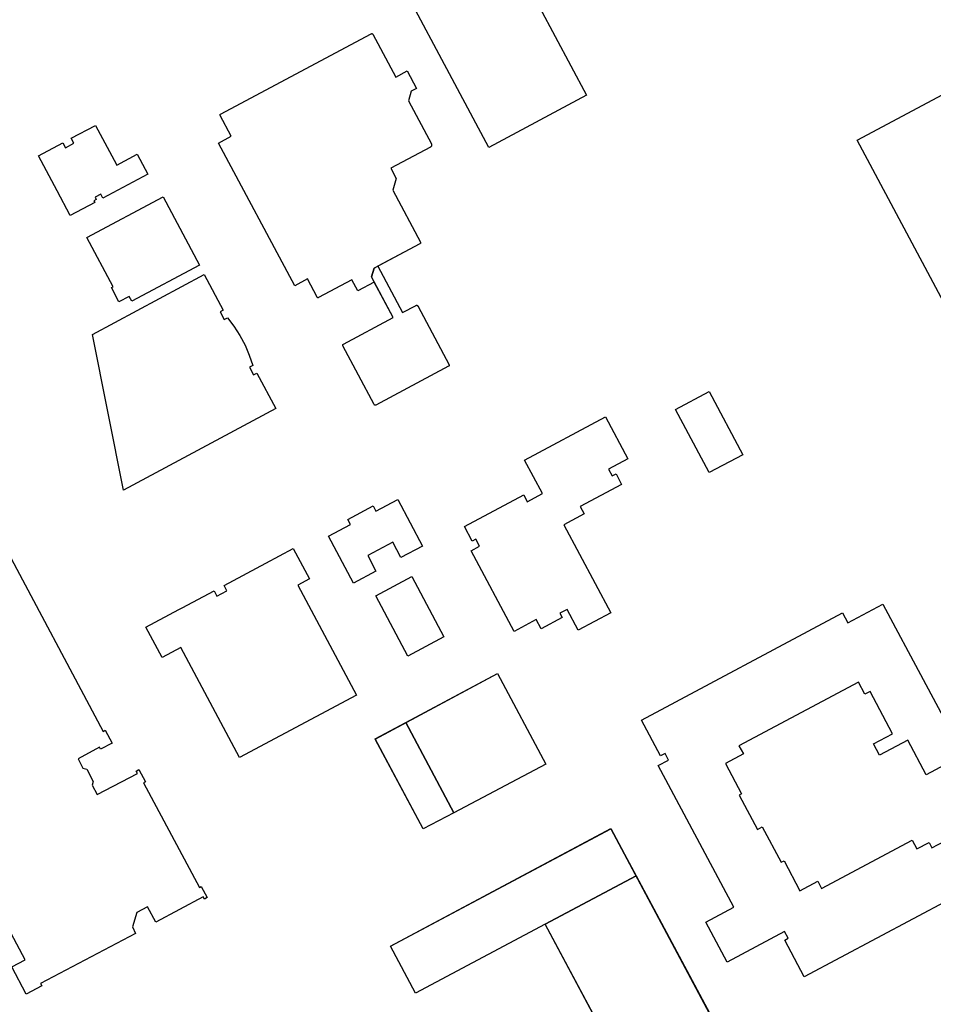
# Model space of a CAD drawing. Header units: inches. Extents: x 480978 to 483416, y 5454526 to 5457823.
# Tile 27 of 53: x 481545 to 481789, y 5456452 to 5456714. Entities that reach past the tile are written whole.
import ezdxf

# ---------------------------------------------------------------- set-up
doc = ezdxf.new("R2010")
doc.units = ezdxf.units.IN
doc.header["$MEASUREMENT"] = 0
for name, color, linetype in [('ubcv_building_records', 10, 'Continuous'), ('ubcv_buildings', 10, 'Continuous'), ('ubcv_subbuildings', 10, 'Continuous')]:
    doc.layers.add(name, color=color, linetype=linetype)

# ---------------------------------------------------------------- blocks, each defined once
blk = doc.blocks.new('ubcv_buildings_cad_ACAD_1_FMEBLOCK54')
at = {"layer": 'ubcv_buildings'}
for points in [[(-6.44, 2.96), (-12.98, -0.54), (-16.51, 6.08), (-21.48, 15.4), (-14.97, 18.88), (-14.25, 17.53), (-12, 18.74), (-12.71, 20.08), (-6.26, 23.52), (-1.29, 14.2), (-0.6, 12.92), (4.84, 15.82), (7.68, 10.49), (-4.28, 4.11), (-4.85, 5.18), (-6.39, 4.37), (-6.05, 3.74), (-6.68, 3.41)], [(11.77, 4.44), (21.48, -13.77), (3.4, -23.42), (2.69, -22.1), (0.01, -23.52), (-1.99, -19.77), (-1.56, -19.54), (-8.56, -6.41)]]:
    blk.add_lwpolyline(points, close=True, dxfattribs=at)

msp = doc.modelspace()

# ---------------------------------------------------------------- linework, layer by layer
at = {"layer": 'ubcv_building_records'}
for points in [[(481654.32, 5456772.6), (481696.15, 5456694.23), (481670.11, 5456680.33), (481638.01, 5456740.48), (481609.7, 5456725.36), (481600.02, 5456743.57), (481654.3, 5456772.64)], [(481648.29, 5456700.72), (481650.79, 5456696.04), (481649.37, 5456695.29), (481648.6, 5456692.75), (481654.75, 5456681.24), (481654.77, 5456681.19), (481654.79, 5456681.14), (481654.8, 5456681.09), (481654.81, 5456681.04), (481654.82, 5456680.99), (481654.82, 5456680.93), (481654.81, 5456680.88), (481654.8, 5456680.83), (481654.79, 5456680.77), (481654.77, 5456680.72), (481654.75, 5456680.68), (481654.73, 5456680.63), (481654.7, 5456680.59), (481654.66, 5456680.55), (481654.62, 5456680.51), (481654.58, 5456680.47), (481654.54, 5456680.44), (481654.49, 5456680.41), (481643.89, 5456674.76), (481645.36, 5456672.01), (481644.42, 5456668.93), (481651.83, 5456655.05), (481651.84, 5456655.03), (481651.85, 5456655), (481651.86, 5456654.98), (481651.86, 5456654.95), (481651.86, 5456654.93), (481651.86, 5456654.9), (481651.86, 5456654.87), (481651.86, 5456654.85), (481651.85, 5456654.82), (481651.84, 5456654.8), (481651.83, 5456654.77), (481651.82, 5456654.75), (481651.8, 5456654.73), (481651.79, 5456654.71), (481651.77, 5456654.69), (481651.75, 5456654.67), (481651.73, 5456654.65), (481651.7, 5456654.64), (481639.47, 5456648.11), (481638.76, 5456645.76), (481639.49, 5456644.39), (481635.09, 5456642.05), (481633.52, 5456645), (481624.65, 5456640.27), (481624.63, 5456640.26), (481624.61, 5456640.25), (481624.58, 5456640.24), (481624.55, 5456640.23), (481624.53, 5456640.23), (481624.5, 5456640.23), (481624.47, 5456640.23), (481624.45, 5456640.24), (481624.42, 5456640.24), (481624.4, 5456640.25), (481624.37, 5456640.26), (481624.35, 5456640.28), (481624.33, 5456640.29), (481624.31, 5456640.31), (481624.29, 5456640.33), (481624.27, 5456640.35), (481624.26, 5456640.37), (481624.24, 5456640.39), (481621.66, 5456645.24), (481618.29, 5456643.44), (481597.99, 5456681.49), (481601.35, 5456683.29), (481598.41, 5456688.8), (481598.39, 5456688.82), (481598.38, 5456688.85), (481598.38, 5456688.87), (481598.37, 5456688.9), (481598.37, 5456688.93), (481598.37, 5456688.95), (481598.37, 5456688.98), (481598.38, 5456689.01), (481598.38, 5456689.03), (481598.39, 5456689.06), (481598.4, 5456689.08), (481598.42, 5456689.1), (481598.43, 5456689.13), (481598.45, 5456689.15), (481598.47, 5456689.16), (481598.49, 5456689.18), (481598.51, 5456689.2), (481598.53, 5456689.21), (481638.7, 5456710.65), (481638.73, 5456710.66), (481638.75, 5456710.67), (481638.78, 5456710.68), (481638.8, 5456710.68), (481638.83, 5456710.69), (481638.86, 5456710.69), (481638.88, 5456710.69), (481638.91, 5456710.68), (481638.93, 5456710.67), (481638.96, 5456710.67), (481638.98, 5456710.65), (481639.01, 5456710.64), (481639.03, 5456710.63), (481639.05, 5456710.61), (481639.07, 5456710.59), (481639.09, 5456710.57), (481639.1, 5456710.55), (481639.11, 5456710.53), (481645.22, 5456699.08)], [(481836.48, 5456612.67), (481834.76, 5456611.74), (481832.68, 5456615.63), (481827.29, 5456612.85), (481825.18, 5456616.75), (481808.14, 5456607.65), (481768.34, 5456682.22), (481795.19, 5456696.55), (481800.72, 5456686.2), (481803.25, 5456687.55), (481820.55, 5456655.13), (481828.27, 5456659.27), (481832.01, 5456652.11), (481825.09, 5456648.39), (481825.11, 5456648.33), (481825.1, 5456648.33), (481842.64, 5456615.04), (481836.86, 5456611.96)], [(481564.97, 5456665.65), (481558.43, 5456662.15), (481554.9, 5456668.77), (481549.92, 5456678.09), (481556.44, 5456681.57), (481557.15, 5456680.22), (481559.41, 5456681.43), (481558.69, 5456682.77), (481565.14, 5456686.21), (481570.12, 5456676.89), (481570.8, 5456675.61), (481576.24, 5456678.51), (481579.08, 5456673.18), (481567.12, 5456666.8), (481566.55, 5456667.87), (481565.02, 5456667.06), (481565.35, 5456666.43), (481564.73, 5456666.09)], [(481583.17, 5456667.13), (481592.89, 5456648.92), (481574.8, 5456639.27), (481574.09, 5456640.59), (481571.42, 5456639.17), (481569.42, 5456642.92), (481569.85, 5456643.15), (481562.84, 5456656.27)], [(481644.54, 5456634.92), (481638.76, 5456645.76), (481639.47, 5456648.11), (481640.46, 5456648.64), (481647.06, 5456636.27), (481650.67, 5456638.2), (481650.7, 5456638.21), (481650.72, 5456638.22), (481650.75, 5456638.22), (481650.77, 5456638.23), (481650.8, 5456638.23), (481650.83, 5456638.23), (481650.85, 5456638.23), (481650.88, 5456638.22), (481650.9, 5456638.22), (481650.93, 5456638.21), (481650.95, 5456638.2), (481650.98, 5456638.19), (481651, 5456638.17), (481651.02, 5456638.15), (481651.04, 5456638.13), (481651.06, 5456638.11), (481651.07, 5456638.09), (481651.09, 5456638.07), (481659.47, 5456622.35), (481659.48, 5456622.33), (481659.49, 5456622.31), (481659.5, 5456622.28), (481659.51, 5456622.25), (481659.51, 5456622.23), (481659.51, 5456622.2), (481659.51, 5456622.17), (481659.5, 5456622.15), (481659.5, 5456622.12), (481659.49, 5456622.1), (481659.48, 5456622.07), (481659.46, 5456622.05), (481659.45, 5456622.03), (481659.43, 5456622.01), (481659.41, 5456621.99), (481659.39, 5456621.97), (481659.37, 5456621.96), (481659.35, 5456621.94), (481639.93, 5456611.58), (481639.91, 5456611.57), (481639.88, 5456611.56), (481639.86, 5456611.55), (481639.83, 5456611.55), (481639.8, 5456611.54), (481639.78, 5456611.54), (481639.75, 5456611.55), (481639.73, 5456611.55), (481639.7, 5456611.56), (481639.67, 5456611.57), (481639.65, 5456611.58), (481639.63, 5456611.59), (481639.61, 5456611.61), (481639.58, 5456611.62), (481639.57, 5456611.64), (481639.55, 5456611.66), (481639.53, 5456611.68), (481639.52, 5456611.71), (481631.13, 5456627.42), (481631.12, 5456627.44), (481631.11, 5456627.47), (481631.1, 5456627.49), (481631.1, 5456627.52), (481631.1, 5456627.55), (481631.1, 5456627.57), (481631.1, 5456627.6), (481631.1, 5456627.63), (481631.11, 5456627.65), (481631.12, 5456627.68), (481631.13, 5456627.7), (481631.14, 5456627.72), (481631.16, 5456627.75), (481631.17, 5456627.77), (481631.19, 5456627.79), (481631.21, 5456627.8), (481631.23, 5456627.82), (481631.26, 5456627.83)], [(481600.32, 5456634.9), (481602.09, 5456632.61), (481603.67, 5456630.17), (481605.04, 5456627.61), (481606.18, 5456624.94), (481607.1, 5456622.19), (481606.24, 5456621.73), (481607.32, 5456619.69), (481608.19, 5456620.15), (481613.26, 5456610.65), (481572.6, 5456588.94), (481564.31, 5456630.39), (481594.18, 5456646.39), (481599.25, 5456636.91), (481598.38, 5456636.44), (481599.45, 5456634.44)], [(481737.8, 5456598.37), (481728.81, 5456593.58), (481719.83, 5456610.4), (481728.81, 5456615.2)], [(481704, 5456593.22), (481705.49, 5456590.42), (481694.43, 5456584.51), (481695.47, 5456582.55), (481690.08, 5456579.66), (481702.6, 5456556.2), (481693.93, 5456551.57), (481690.97, 5456557.12), (481689.03, 5456556.08), (481689.65, 5456554.92), (481684.05, 5456551.93), (481682.72, 5456554.42), (481676.79, 5456551.25), (481665.32, 5456572.75), (481667.6, 5456573.97), (481666.61, 5456575.82), (481665.62, 5456575.29), (481663.54, 5456579.18), (481679.38, 5456587.64), (481680.34, 5456585.83), (481684.39, 5456587.99), (481679.61, 5456596.94), (481701.16, 5456608.44), (481707.14, 5456597.24), (481702.03, 5456594.51), (481703, 5456592.69)], [(481633.97, 5456564.14), (481627.32, 5456576.61), (481633.18, 5456579.74), (481632.45, 5456581.11), (481639.2, 5456584.71), (481639.93, 5456583.34), (481645.76, 5456586.45), (481652.4, 5456574), (481646.64, 5456570.92), (481644.45, 5456575.02), (481637.77, 5456571.45), (481639.97, 5456567.34)], [(481603.59, 5456517.6), (481587.93, 5456546.96), (481582.91, 5456544.28), (481578.61, 5456552.35), (481587.41, 5456557.04), (481588.29, 5456557.51), (481596.79, 5456562.05), (481597.53, 5456560.66), (481600.2, 5456562.08), (481599.45, 5456563.47), (481610.56, 5456569.4), (481617.89, 5456573.31), (481622.2, 5456565.24), (481619.13, 5456563.61), (481634.8, 5456534.26)], [(481658.09, 5456549.77), (481648.5, 5456544.65), (481639.9, 5456560.75), (481649.49, 5456565.87)], [(481660.72, 5456502.86), (481647.89, 5456526.91), (481672.42, 5456540), (481685.26, 5456515.85)], [(481660.73, 5456502.88), (481652.57, 5456498.54), (481639.75, 5456522.58), (481647.89, 5456526.91)], [(481744.38, 5456420.23), (481774.26, 5456436.12), (481783.11, 5456419.43), (481699.71, 5456375.12), (481690.86, 5456391.63), (481720.27, 5456407.19), (481685.14, 5456473.14), (481650.48, 5456454.76), (481643.82, 5456467.31), (481702.58, 5456498.65)]]:
    msp.add_lwpolyline(points, close=True, dxfattribs=at)
for points in [[(481540.39, 5456574.87), (481567.23, 5456524.58), (481567.75, 5456524.86), (481569.58, 5456521.43), (481566.52, 5456519.8), (481566.24, 5456520.32), (481560.49, 5456517.25), (481561.81, 5456514.77), (481562.82, 5456514.46), (481564.56, 5456511.21), (481564.25, 5456510.19), (481565.57, 5456507.72), (481576.35, 5456513.36), (481576.02, 5456513.96), (481576.75, 5456514.36), (481578.49, 5456511.11), (481577.97, 5456510.83), (481592.85, 5456482.94), (481593.38, 5456483.21), (481594.97, 5456480.23), (481594.23, 5456479.84), (481593.91, 5456480.45), (481581.23, 5456473.66), (481579.03, 5456477.78), (481576.14, 5456476.24), (481574.98, 5456472.41), (481575.81, 5456470.68), (481550.5, 5456457.28), (481550.82, 5456456.67), (481546.68, 5456454.46), (481542.8, 5456461.73), (481546.41, 5456463.66), (481530.52, 5456493.43)], [(481802.61, 5456484.92), (481754.22, 5456459.09), (481748.99, 5456468.89), (481749.94, 5456469.39), (481748.97, 5456471.21), (481733.65, 5456463.03), (481727.95, 5456473.72), (481735.42, 5456477.7), (481715.27, 5456515.46), (481718.01, 5456516.93), (481717.09, 5456518.67), (481715.9, 5456518.03), (481710.79, 5456527.6), (481764.39, 5456556.21), (481765.82, 5456553.54), (481775.19, 5456558.54), (481796.68, 5456518.27), (481786.77, 5456512.98), (481781.82, 5456522.26), (481774.27, 5456518.23), (481772.68, 5456521.21), (481777.77, 5456523.93), (481771.75, 5456535.21), (481770.38, 5456534.48), (481768.65, 5456537.72), (481736.8, 5456520.72), (481737.96, 5456518.55), (481733.16, 5456515.98), (481737.47, 5456507.9), (481736.81, 5456507.55), (481741.71, 5456498.37), (481743.01, 5456499.07), (481748.04, 5456489.65), (481748.81, 5456490.06), (481753.07, 5456482.07), (481757.81, 5456484.6), (481758.85, 5456482.64), (481783.02, 5456495.54), (481784.25, 5456493.23), (481787.49, 5456494.96), (481788.28, 5456493.48), (481798.38, 5456498.87)]]:
    msp.add_lwpolyline(points, dxfattribs=at)
at = {"layer": 'ubcv_buildings'}
for points in [[(481654.32, 5456772.6), (481696.15, 5456694.23), (481670.11, 5456680.33), (481638.01, 5456740.48), (481609.7, 5456725.36), (481600.02, 5456743.57), (481654.3, 5456772.64)], [(481639.11, 5456710.53), (481645.22, 5456699.08), (481648.29, 5456700.72), (481650.79, 5456696.04), (481649.37, 5456695.29), (481648.6, 5456692.75), (481654.75, 5456681.24), (481654.77, 5456681.19), (481654.79, 5456681.14), (481654.8, 5456681.09), (481654.81, 5456681.04), (481654.82, 5456680.99), (481654.82, 5456680.93), (481654.81, 5456680.88), (481654.8, 5456680.83), (481654.79, 5456680.77), (481654.77, 5456680.72), (481654.75, 5456680.68), (481654.73, 5456680.63), (481654.7, 5456680.59), (481654.66, 5456680.55), (481654.62, 5456680.51), (481654.58, 5456680.47), (481654.54, 5456680.44), (481654.49, 5456680.41), (481643.89, 5456674.76), (481645.36, 5456672.01), (481644.42, 5456668.93), (481651.83, 5456655.05), (481651.84, 5456655.03), (481651.85, 5456655), (481651.86, 5456654.98), (481651.86, 5456654.95), (481651.86, 5456654.93), (481651.86, 5456654.9), (481651.86, 5456654.87), (481651.86, 5456654.85), (481651.85, 5456654.82), (481651.84, 5456654.8), (481651.83, 5456654.77), (481651.82, 5456654.75), (481651.8, 5456654.73), (481651.79, 5456654.71), (481651.77, 5456654.69), (481651.75, 5456654.67), (481651.73, 5456654.65), (481651.7, 5456654.64), (481640.46, 5456648.64), (481647.06, 5456636.27), (481650.67, 5456638.2), (481650.7, 5456638.21), (481650.72, 5456638.22), (481650.75, 5456638.22), (481650.77, 5456638.23), (481650.8, 5456638.23), (481650.83, 5456638.23), (481650.85, 5456638.23), (481650.88, 5456638.22), (481650.9, 5456638.22), (481650.93, 5456638.21), (481650.95, 5456638.2), (481650.98, 5456638.19), (481651, 5456638.17), (481651.02, 5456638.15), (481651.04, 5456638.13), (481651.06, 5456638.11), (481651.07, 5456638.09), (481651.09, 5456638.07), (481659.47, 5456622.35), (481659.48, 5456622.33), (481659.49, 5456622.31), (481659.5, 5456622.28), (481659.51, 5456622.25), (481659.51, 5456622.23), (481659.51, 5456622.2), (481659.51, 5456622.17), (481659.5, 5456622.15), (481659.5, 5456622.12), (481659.49, 5456622.1), (481659.48, 5456622.07), (481659.46, 5456622.05), (481659.45, 5456622.03), (481659.43, 5456622.01), (481659.41, 5456621.99), (481659.39, 5456621.97), (481659.37, 5456621.96), (481659.35, 5456621.94), (481639.93, 5456611.58), (481639.91, 5456611.57), (481639.88, 5456611.56), (481639.86, 5456611.55), (481639.83, 5456611.55), (481639.8, 5456611.54), (481639.78, 5456611.54), (481639.75, 5456611.55), (481639.73, 5456611.55), (481639.7, 5456611.56), (481639.67, 5456611.57), (481639.65, 5456611.58), (481639.63, 5456611.59), (481639.61, 5456611.61), (481639.58, 5456611.62), (481639.57, 5456611.64), (481639.55, 5456611.66), (481639.53, 5456611.68), (481639.52, 5456611.71), (481631.13, 5456627.42), (481631.12, 5456627.44), (481631.11, 5456627.47), (481631.1, 5456627.49), (481631.1, 5456627.52), (481631.1, 5456627.55), (481631.1, 5456627.57), (481631.1, 5456627.6), (481631.1, 5456627.63), (481631.11, 5456627.65), (481631.12, 5456627.68), (481631.13, 5456627.7), (481631.14, 5456627.72), (481631.16, 5456627.75), (481631.17, 5456627.77), (481631.19, 5456627.79), (481631.21, 5456627.8), (481631.23, 5456627.82), (481631.26, 5456627.83), (481644.54, 5456634.92), (481639.49, 5456644.39), (481635.09, 5456642.05), (481633.52, 5456645), (481624.65, 5456640.27), (481624.63, 5456640.26), (481624.61, 5456640.25), (481624.58, 5456640.24), (481624.55, 5456640.23), (481624.53, 5456640.23), (481624.5, 5456640.23), (481624.47, 5456640.23), (481624.45, 5456640.24), (481624.42, 5456640.24), (481624.4, 5456640.25), (481624.37, 5456640.26), (481624.35, 5456640.28), (481624.33, 5456640.29), (481624.31, 5456640.31), (481624.29, 5456640.33), (481624.27, 5456640.35), (481624.26, 5456640.37), (481624.24, 5456640.39), (481621.66, 5456645.24), (481618.29, 5456643.44), (481597.99, 5456681.49), (481601.35, 5456683.29), (481598.41, 5456688.8), (481598.39, 5456688.82), (481598.38, 5456688.85), (481598.38, 5456688.87), (481598.37, 5456688.9), (481598.37, 5456688.93), (481598.37, 5456688.95), (481598.37, 5456688.98), (481598.38, 5456689.01), (481598.38, 5456689.03), (481598.39, 5456689.06), (481598.4, 5456689.08), (481598.42, 5456689.1), (481598.43, 5456689.13), (481598.45, 5456689.15), (481598.47, 5456689.16), (481598.49, 5456689.18), (481598.51, 5456689.2), (481598.53, 5456689.21), (481638.7, 5456710.65), (481638.73, 5456710.66), (481638.75, 5456710.67), (481638.78, 5456710.68), (481638.8, 5456710.68), (481638.83, 5456710.69), (481638.86, 5456710.69), (481638.88, 5456710.69), (481638.91, 5456710.68), (481638.93, 5456710.67), (481638.96, 5456710.67), (481638.98, 5456710.65), (481639.01, 5456710.64), (481639.03, 5456710.63), (481639.05, 5456710.61), (481639.07, 5456710.59), (481639.09, 5456710.57), (481639.1, 5456710.55)], [(481836.49, 5456612.67), (481834.76, 5456611.74), (481832.68, 5456615.63), (481827.29, 5456612.85), (481825.18, 5456616.75), (481808.14, 5456607.65), (481768.34, 5456682.22), (481795.19, 5456696.55), (481800.72, 5456686.2), (481803.25, 5456687.55), (481820.55, 5456655.13), (481828.27, 5456659.27), (481832.01, 5456652.11), (481825.09, 5456648.39), (481825.11, 5456648.33), (481825.1, 5456648.33), (481842.64, 5456615.04), (481836.87, 5456611.96)], [(481600.32, 5456634.9), (481602.09, 5456632.61), (481603.67, 5456630.17), (481605.04, 5456627.61), (481606.18, 5456624.94), (481607.1, 5456622.19), (481606.24, 5456621.73), (481607.32, 5456619.69), (481608.19, 5456620.15), (481613.26, 5456610.65), (481572.6, 5456588.94), (481564.31, 5456630.39), (481594.18, 5456646.39), (481599.25, 5456636.91), (481598.38, 5456636.44), (481599.45, 5456634.44)], [(481737.8, 5456598.37), (481728.81, 5456593.58), (481719.83, 5456610.4), (481728.81, 5456615.2)], [(481704, 5456593.22), (481705.49, 5456590.42), (481694.43, 5456584.51), (481695.47, 5456582.55), (481690.08, 5456579.66), (481702.6, 5456556.2), (481693.93, 5456551.57), (481690.97, 5456557.12), (481689.03, 5456556.08), (481689.65, 5456554.92), (481684.05, 5456551.93), (481682.72, 5456554.42), (481676.79, 5456551.25), (481665.32, 5456572.75), (481667.6, 5456573.97), (481666.61, 5456575.82), (481665.62, 5456575.29), (481663.54, 5456579.18), (481679.38, 5456587.64), (481680.34, 5456585.83), (481684.39, 5456587.99), (481679.61, 5456596.94), (481701.16, 5456608.44), (481707.14, 5456597.24), (481702.03, 5456594.51), (481703, 5456592.69)], [(481633.97, 5456564.14), (481627.32, 5456576.61), (481633.18, 5456579.74), (481632.45, 5456581.11), (481639.2, 5456584.71), (481639.93, 5456583.34), (481645.76, 5456586.45), (481652.4, 5456574), (481646.64, 5456570.92), (481644.45, 5456575.02), (481637.77, 5456571.45), (481639.97, 5456567.34)], [(481603.59, 5456517.6), (481587.93, 5456546.96), (481582.91, 5456544.28), (481578.61, 5456552.35), (481587.41, 5456557.04), (481588.29, 5456557.51), (481596.79, 5456562.05), (481597.53, 5456560.66), (481600.2, 5456562.08), (481599.45, 5456563.47), (481610.56, 5456569.4), (481617.89, 5456573.31), (481622.2, 5456565.24), (481619.13, 5456563.61), (481634.8, 5456534.26)], [(481658.09, 5456549.77), (481648.5, 5456544.65), (481639.9, 5456560.75), (481649.49, 5456565.87)], [(481660.72, 5456502.86), (481652.57, 5456498.56), (481639.76, 5456522.46), (481672.42, 5456540), (481685.26, 5456515.85)], [(481744.38, 5456420.23), (481774.26, 5456436.12), (481783.11, 5456419.43), (481699.66, 5456375.05), (481690.89, 5456391.59), (481720.27, 5456407.19), (481685.14, 5456473.14), (481650.51, 5456454.73), (481643.82, 5456467.31), (481702.6, 5456498.61)]]:
    msp.add_lwpolyline(points, close=True, dxfattribs=at)
for points in [[(481540.39, 5456574.87), (481567.23, 5456524.58), (481567.75, 5456524.86), (481569.58, 5456521.43), (481566.52, 5456519.8), (481566.24, 5456520.32), (481560.49, 5456517.25), (481561.81, 5456514.77), (481562.82, 5456514.46), (481564.56, 5456511.21), (481564.25, 5456510.19), (481565.57, 5456507.72), (481576.35, 5456513.36), (481576.02, 5456513.96), (481576.75, 5456514.36), (481578.49, 5456511.11), (481577.97, 5456510.83), (481592.85, 5456482.94), (481593.38, 5456483.21), (481594.97, 5456480.23), (481594.23, 5456479.84), (481593.91, 5456480.45), (481581.23, 5456473.66), (481579.03, 5456477.78), (481576.14, 5456476.24), (481574.98, 5456472.41), (481575.81, 5456470.68), (481550.5, 5456457.28), (481550.82, 5456456.67), (481546.68, 5456454.46), (481542.8, 5456461.73), (481546.41, 5456463.66), (481530.52, 5456493.43)], [(481802.61, 5456484.92), (481754.22, 5456459.09), (481748.99, 5456468.89), (481749.94, 5456469.39), (481748.97, 5456471.21), (481733.65, 5456463.03), (481727.95, 5456473.72), (481735.42, 5456477.7), (481715.27, 5456515.46), (481718.01, 5456516.93), (481717.09, 5456518.67), (481715.9, 5456518.03), (481710.79, 5456527.6), (481764.39, 5456556.21), (481765.82, 5456553.54), (481775.19, 5456558.54), (481796.68, 5456518.27), (481786.77, 5456512.98), (481781.82, 5456522.26), (481774.27, 5456518.23), (481772.68, 5456521.21), (481777.77, 5456523.93), (481771.75, 5456535.21), (481770.38, 5456534.48), (481768.65, 5456537.72), (481736.8, 5456520.72), (481737.96, 5456518.55), (481733.16, 5456515.98), (481737.47, 5456507.9), (481736.81, 5456507.55), (481741.71, 5456498.37), (481743.01, 5456499.07), (481748.04, 5456489.65), (481748.81, 5456490.06), (481753.07, 5456482.07), (481757.81, 5456484.6), (481758.85, 5456482.64), (481783.02, 5456495.54), (481784.25, 5456493.23), (481787.49, 5456494.96), (481788.28, 5456493.48), (481798.38, 5456498.87)]]:
    msp.add_lwpolyline(points, dxfattribs=at)
at = {"layer": 'ubcv_subbuildings'}
for points in [[(481648.29, 5456700.72), (481650.79, 5456696.04), (481649.37, 5456695.29), (481648.6, 5456692.75), (481654.75, 5456681.24), (481654.77, 5456681.19), (481654.79, 5456681.14), (481654.8, 5456681.09), (481654.81, 5456681.04), (481654.82, 5456680.99), (481654.82, 5456680.93), (481654.81, 5456680.88), (481654.8, 5456680.83), (481654.79, 5456680.77), (481654.77, 5456680.72), (481654.75, 5456680.68), (481654.73, 5456680.63), (481654.7, 5456680.59), (481654.66, 5456680.55), (481654.62, 5456680.51), (481654.58, 5456680.47), (481654.54, 5456680.44), (481654.49, 5456680.41), (481643.89, 5456674.76), (481645.36, 5456672.01), (481644.42, 5456668.93), (481651.83, 5456655.05), (481651.84, 5456655.03), (481651.85, 5456655), (481651.86, 5456654.98), (481651.86, 5456654.95), (481651.86, 5456654.93), (481651.86, 5456654.9), (481651.86, 5456654.87), (481651.86, 5456654.85), (481651.85, 5456654.82), (481651.84, 5456654.8), (481651.83, 5456654.77), (481651.82, 5456654.75), (481651.8, 5456654.73), (481651.79, 5456654.71), (481651.77, 5456654.69), (481651.75, 5456654.67), (481651.73, 5456654.65), (481651.7, 5456654.64), (481639.47, 5456648.11), (481638.76, 5456645.76), (481639.49, 5456644.39), (481635.09, 5456642.05), (481633.52, 5456645), (481624.65, 5456640.27), (481624.63, 5456640.26), (481624.61, 5456640.25), (481624.58, 5456640.24), (481624.55, 5456640.23), (481624.53, 5456640.23), (481624.5, 5456640.23), (481624.47, 5456640.23), (481624.45, 5456640.24), (481624.42, 5456640.24), (481624.4, 5456640.25), (481624.37, 5456640.26), (481624.35, 5456640.28), (481624.33, 5456640.29), (481624.31, 5456640.31), (481624.29, 5456640.33), (481624.27, 5456640.35), (481624.26, 5456640.37), (481624.24, 5456640.39), (481621.66, 5456645.24), (481618.29, 5456643.44), (481597.99, 5456681.49), (481601.35, 5456683.29), (481598.41, 5456688.8), (481598.39, 5456688.82), (481598.38, 5456688.85), (481598.38, 5456688.87), (481598.37, 5456688.9), (481598.37, 5456688.93), (481598.37, 5456688.95), (481598.37, 5456688.98), (481598.38, 5456689.01), (481598.38, 5456689.03), (481598.39, 5456689.06), (481598.4, 5456689.08), (481598.42, 5456689.1), (481598.43, 5456689.13), (481598.45, 5456689.15), (481598.47, 5456689.16), (481598.49, 5456689.18), (481598.51, 5456689.2), (481598.53, 5456689.21), (481638.7, 5456710.65), (481638.73, 5456710.66), (481638.75, 5456710.67), (481638.78, 5456710.68), (481638.8, 5456710.68), (481638.83, 5456710.69), (481638.86, 5456710.69), (481638.88, 5456710.69), (481638.91, 5456710.68), (481638.93, 5456710.67), (481638.96, 5456710.67), (481638.98, 5456710.65), (481639.01, 5456710.64), (481639.03, 5456710.63), (481639.05, 5456710.61), (481639.07, 5456710.59), (481639.09, 5456710.57), (481639.1, 5456710.55), (481639.11, 5456710.53), (481645.22, 5456699.08)], [(481564.97, 5456665.65), (481558.43, 5456662.15), (481554.9, 5456668.77), (481549.92, 5456678.09), (481556.44, 5456681.57), (481557.15, 5456680.22), (481559.41, 5456681.43), (481558.69, 5456682.77), (481565.14, 5456686.21), (481570.12, 5456676.89), (481570.8, 5456675.61), (481576.24, 5456678.51), (481579.08, 5456673.18), (481567.12, 5456666.8), (481566.55, 5456667.87), (481565.02, 5456667.06), (481565.35, 5456666.43), (481564.73, 5456666.09)], [(481583.17, 5456667.13), (481592.89, 5456648.92), (481574.8, 5456639.27), (481574.09, 5456640.59), (481571.42, 5456639.17), (481569.42, 5456642.92), (481569.85, 5456643.15), (481562.84, 5456656.27)], [(481644.54, 5456634.92), (481638.76, 5456645.76), (481639.47, 5456648.11), (481640.46, 5456648.64), (481647.06, 5456636.27), (481650.67, 5456638.2), (481650.7, 5456638.21), (481650.72, 5456638.22), (481650.75, 5456638.22), (481650.77, 5456638.23), (481650.8, 5456638.23), (481650.83, 5456638.23), (481650.85, 5456638.23), (481650.88, 5456638.22), (481650.9, 5456638.22), (481650.93, 5456638.21), (481650.95, 5456638.2), (481650.98, 5456638.19), (481651, 5456638.17), (481651.02, 5456638.15), (481651.04, 5456638.13), (481651.06, 5456638.11), (481651.07, 5456638.09), (481651.09, 5456638.07), (481659.47, 5456622.35), (481659.48, 5456622.33), (481659.49, 5456622.31), (481659.5, 5456622.28), (481659.51, 5456622.25), (481659.51, 5456622.23), (481659.51, 5456622.2), (481659.51, 5456622.17), (481659.5, 5456622.15), (481659.5, 5456622.12), (481659.49, 5456622.1), (481659.48, 5456622.07), (481659.46, 5456622.05), (481659.45, 5456622.03), (481659.43, 5456622.01), (481659.41, 5456621.99), (481659.39, 5456621.97), (481659.37, 5456621.96), (481659.35, 5456621.94), (481639.93, 5456611.58), (481639.91, 5456611.57), (481639.88, 5456611.56), (481639.86, 5456611.55), (481639.83, 5456611.55), (481639.8, 5456611.54), (481639.78, 5456611.54), (481639.75, 5456611.55), (481639.73, 5456611.55), (481639.7, 5456611.56), (481639.67, 5456611.57), (481639.65, 5456611.58), (481639.63, 5456611.59), (481639.61, 5456611.61), (481639.58, 5456611.62), (481639.57, 5456611.64), (481639.55, 5456611.66), (481639.53, 5456611.68), (481639.52, 5456611.71), (481631.13, 5456627.42), (481631.12, 5456627.44), (481631.11, 5456627.47), (481631.1, 5456627.49), (481631.1, 5456627.52), (481631.1, 5456627.55), (481631.1, 5456627.57), (481631.1, 5456627.6), (481631.1, 5456627.63), (481631.11, 5456627.65), (481631.12, 5456627.68), (481631.13, 5456627.7), (481631.14, 5456627.72), (481631.16, 5456627.75), (481631.17, 5456627.77), (481631.19, 5456627.79), (481631.21, 5456627.8), (481631.23, 5456627.82), (481631.26, 5456627.83)], [(481709.34, 5456486.01), (481685.14, 5456473.14), (481650.51, 5456454.73), (481643.82, 5456467.31), (481702.6, 5456498.61)], [(481744.54, 5456420.27), (481720.3, 5456407.33), (481685.14, 5456473.14), (481709.34, 5456486.01)]]:
    msp.add_lwpolyline(points, close=True, dxfattribs=at)
msp.add_lwpolyline([(481540.39, 5456574.87), (481567.23, 5456524.58), (481567.75, 5456524.86), (481569.58, 5456521.43), (481566.52, 5456519.8), (481566.24, 5456520.32), (481560.49, 5456517.25), (481561.81, 5456514.77), (481562.82, 5456514.46), (481564.56, 5456511.21), (481564.25, 5456510.19), (481565.57, 5456507.72), (481576.35, 5456513.36), (481576.02, 5456513.96), (481576.75, 5456514.36), (481578.49, 5456511.11), (481577.97, 5456510.83), (481592.85, 5456482.94), (481593.38, 5456483.21), (481594.97, 5456480.23), (481594.23, 5456479.84), (481593.91, 5456480.45), (481581.23, 5456473.66), (481579.03, 5456477.78), (481576.14, 5456476.24), (481574.98, 5456472.41), (481575.81, 5456470.68), (481550.5, 5456457.28), (481550.82, 5456456.67), (481546.68, 5456454.46), (481542.8, 5456461.73), (481546.41, 5456463.66), (481530.52, 5456493.43)], dxfattribs=at)

# ---------------------------------------------------------------- block references
at = {"layer": 'ubcv_buildings'}
msp.add_blockref('ubcv_buildings_cad_ACAD_1_FMEBLOCK54', (481571.41, 5456662.69), dxfattribs=at)

doc.saveas('drawing.dxf')
